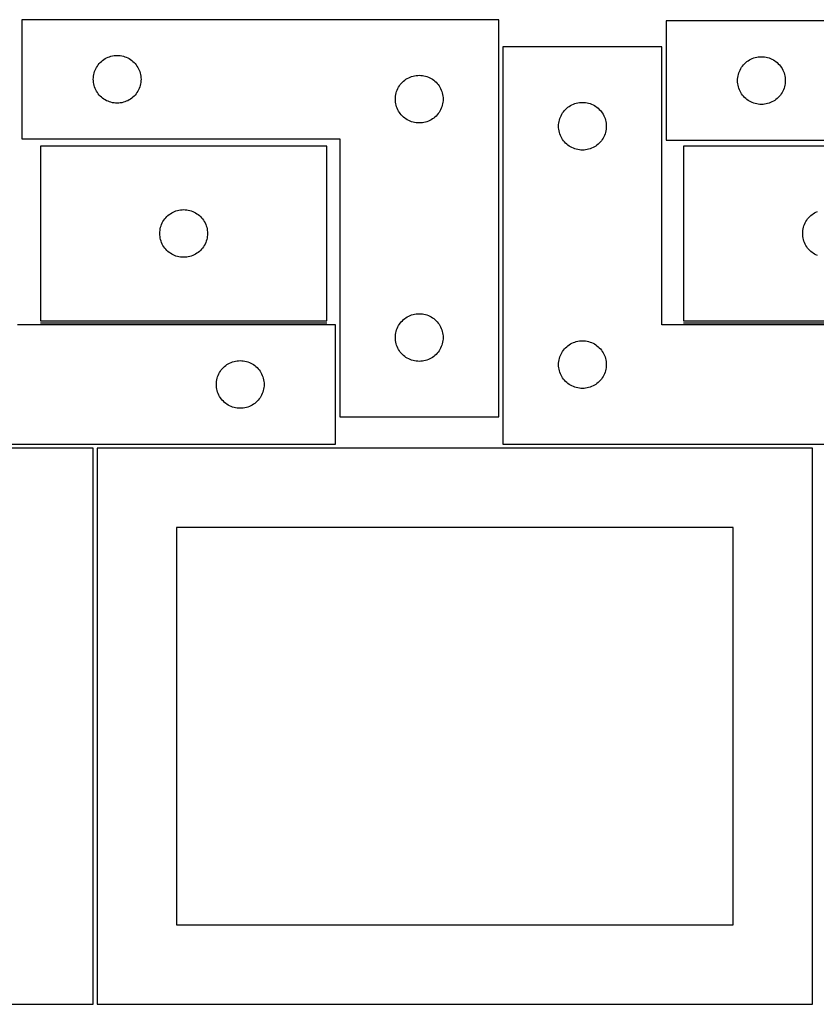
# Model space of a CAD drawing. Header units: millimetres. Extents: x 7 to 1243, y 7 to 2493.
# Tile 11 of 19: x 249 to 549, y 2122 to 2493. Entities that reach past the tile are written whole.
import ezdxf

# ---------------------------------------------------------------- set-up
doc = ezdxf.new("R2010")
doc.units = ezdxf.units.MM
doc.layers.add('COMMON', color=5, linetype='CONTINUOUS', true_color=0x0000ff)
doc.layers.add('CUT', color=7, linetype='CONTINUOUS', true_color=0x000000)

msp = doc.modelspace()

# ---------------------------------------------------------------- linework, layer by layer
at = {"layer": 'COMMON'}
for p, q in [((256.696439, 2379.001496), (364.696439, 2379.001496)), ((499.31491, 2379.001496), (607.31491, 2379.001496))]:
    msp.add_line(p, q, dxfattribs=at)
at = {"layer": 'CUT'}
for p, q in [((429.606228, 2493.47025), (249.606228, 2493.47025)), ((249.606228, 2493.47025), (249.606228, 2448.47025)), ((429.606228, 2343.47025), (429.606228, 2493.47025)), ((672.745876, 2492.985386), (492.745876, 2492.985386)), ((492.745876, 2492.985386), (492.745876, 2447.985386)), ((491.20169, 2483.251496), (431.20169, 2483.251496)), ((431.20169, 2483.251496), (431.20169, 2333.251496)), ((491.20169, 2378.251496), (491.20169, 2483.251496)), ((282.713272, 2479.492621), (283.276856, 2479.663582)), ((283.276856, 2479.663582), (283.850415, 2479.797317)), ((283.850415, 2479.797317), (284.431492, 2479.893254)), ((284.431492, 2479.893254), (285.0176, 2479.95098)), ((285.0176, 2479.95098), (285.606228, 2479.97025)), ((285.606228, 2479.97025), (286.194856, 2479.95098)), ((286.194856, 2479.95098), (286.780963, 2479.893254)), ((286.780963, 2479.893254), (287.362041, 2479.797317)), ((287.362041, 2479.797317), (287.935599, 2479.663582)), ((287.935599, 2479.663582), (288.499183, 2479.492621)), ((277.811999, 2475.47025), (278.123001, 2475.970382)), ((278.123001, 2475.970382), (278.466048, 2476.449103)), ((278.466048, 2476.449103), (278.839669, 2476.904362)), ((278.839669, 2476.904362), (279.242267, 2477.334211)), ((279.242267, 2477.334211), (279.672115, 2477.736808)), ((279.672115, 2477.736808), (280.127375, 2478.11043)), ((280.127375, 2478.11043), (280.606096, 2478.453476)), ((280.606096, 2478.453476), (281.106228, 2478.764478)), ((281.106228, 2478.764478), (281.625629, 2479.042104)), ((281.625629, 2479.042104), (282.162077, 2479.285166)), ((282.162077, 2479.285166), (282.713272, 2479.492621)), ((288.499183, 2479.492621), (289.050379, 2479.285166)), ((289.050379, 2479.285166), (289.586826, 2479.042104)), ((289.586826, 2479.042104), (290.106228, 2478.764478)), ((290.106228, 2478.764478), (290.60636, 2478.453476)), ((290.60636, 2478.453476), (291.085081, 2478.11043)), ((291.085081, 2478.11043), (291.54034, 2477.736808)), ((291.54034, 2477.736808), (291.970189, 2477.334211)), ((291.970189, 2477.334211), (292.372786, 2476.904362)), ((292.372786, 2476.904362), (292.746408, 2476.449103)), ((292.746408, 2476.449103), (293.089454, 2475.970382)), ((293.089454, 2475.970382), (293.400456, 2475.47025)), ((521.26265, 2475.485519), (521.605696, 2475.964239)), ((521.605696, 2475.964239), (521.979318, 2476.419499)), ((521.979318, 2476.419499), (522.381915, 2476.849347)), ((522.381915, 2476.849347), (522.811764, 2477.251945)), ((522.811764, 2477.251945), (523.267023, 2477.625567)), ((523.267023, 2477.625567), (523.745744, 2477.968613)), ((523.745744, 2477.968613), (524.245876, 2478.279615)), ((524.245876, 2478.279615), (524.765278, 2478.557241)), ((524.765278, 2478.557241), (525.301725, 2478.800302)), ((525.301725, 2478.800302), (525.852921, 2479.007758)), ((525.852921, 2479.007758), (526.416505, 2479.178719)), ((526.416505, 2479.178719), (526.990063, 2479.312454)), ((526.990063, 2479.312454), (527.57114, 2479.40839)), ((527.57114, 2479.40839), (528.157248, 2479.466117)), ((528.157248, 2479.466117), (528.745876, 2479.485386)), ((528.745876, 2479.485386), (529.334504, 2479.466117)), ((529.334504, 2479.466117), (529.920612, 2479.40839)), ((529.920612, 2479.40839), (530.501689, 2479.312454)), ((530.501689, 2479.312454), (531.075248, 2479.178719)), ((531.075248, 2479.178719), (531.638831, 2479.007758)), ((531.638831, 2479.007758), (532.190027, 2478.800302)), ((532.190027, 2478.800302), (532.726474, 2478.557241)), ((532.726474, 2478.557241), (533.245876, 2478.279615)), ((533.245876, 2478.279615), (533.746008, 2477.968613)), ((533.746008, 2477.968613), (534.224729, 2477.625567)), ((534.224729, 2477.625567), (534.679988, 2477.251945)), ((534.679988, 2477.251945), (535.109837, 2476.849347)), ((535.109837, 2476.849347), (535.512434, 2476.419499)), ((535.512434, 2476.419499), (535.886056, 2475.964239)), ((535.886056, 2475.964239), (536.229103, 2475.485519)), ((276.625497, 2471.558878), (276.683224, 2472.144985)), ((276.683224, 2472.144985), (276.77916, 2472.726063)), ((276.77916, 2472.726063), (276.912895, 2473.299621)), ((276.912895, 2473.299621), (277.083857, 2473.863205)), ((277.083857, 2473.863205), (277.291312, 2474.414401)), ((277.291312, 2474.414401), (277.534373, 2474.950848)), ((277.534373, 2474.950848), (277.811999, 2475.47025)), ((293.400456, 2475.47025), (293.678082, 2474.950848)), ((293.678082, 2474.950848), (293.921143, 2474.414401)), ((293.921143, 2474.414401), (294.128599, 2473.863205)), ((294.128599, 2473.863205), (294.29956, 2473.299621)), ((294.29956, 2473.299621), (294.433295, 2472.726063)), ((294.433295, 2472.726063), (294.529231, 2472.144985)), ((294.529231, 2472.144985), (294.586958, 2471.558878)), ((396.713272, 2471.992621), (397.276856, 2472.163582)), ((397.276856, 2472.163582), (397.850415, 2472.297317)), ((397.850415, 2472.297317), (398.431492, 2472.393254)), ((398.431492, 2472.393254), (399.0176, 2472.45098)), ((399.0176, 2472.45098), (399.606228, 2472.47025)), ((399.606228, 2472.47025), (400.194856, 2472.45098)), ((400.194856, 2472.45098), (400.780963, 2472.393254)), ((400.780963, 2472.393254), (401.362041, 2472.297317)), ((401.362041, 2472.297317), (401.935599, 2472.163582)), ((401.935599, 2472.163582), (402.499183, 2471.992621)), ((519.822872, 2471.660122), (519.918809, 2472.241199)), ((519.918809, 2472.241199), (520.052544, 2472.814758)), ((520.052544, 2472.814758), (520.223505, 2473.378342)), ((520.223505, 2473.378342), (520.43096, 2473.929537)), ((520.43096, 2473.929537), (520.674021, 2474.465985)), ((520.674021, 2474.465985), (520.951647, 2474.985386)), ((520.951647, 2474.985386), (521.26265, 2475.485519)), ((536.229103, 2475.485519), (536.540105, 2474.985386)), ((536.540105, 2474.985386), (536.817731, 2474.465985)), ((536.817731, 2474.465985), (537.060792, 2473.929537)), ((537.060792, 2473.929537), (537.268247, 2473.378342)), ((537.268247, 2473.378342), (537.439209, 2472.814758)), ((537.439209, 2472.814758), (537.572944, 2472.241199)), ((537.572944, 2472.241199), (537.66888, 2471.660122)), ((276.606228, 2470.97025), (276.625497, 2471.558878)), ((276.625497, 2470.381622), (276.606228, 2470.97025)), ((276.683224, 2469.795514), (276.625497, 2470.381622)), ((276.77916, 2469.214437), (276.683224, 2469.795514)), ((276.912895, 2468.640878), (276.77916, 2469.214437)), ((277.083857, 2468.077295), (276.912895, 2468.640878)), ((294.29956, 2468.640878), (294.128599, 2468.077295)), ((294.433295, 2469.214437), (294.29956, 2468.640878)), ((294.529231, 2469.795514), (294.433295, 2469.214437)), ((294.586958, 2470.381622), (294.529231, 2469.795514)), ((294.586958, 2471.558878), (294.606228, 2470.97025)), ((294.606228, 2470.97025), (294.586958, 2470.381622)), ((391.811999, 2467.97025), (392.123001, 2468.470382)), ((392.123001, 2468.470382), (392.466048, 2468.949103)), ((392.466048, 2468.949103), (392.839669, 2469.404362)), ((392.839669, 2469.404362), (393.242267, 2469.834211)), ((393.242267, 2469.834211), (393.672115, 2470.236808)), ((393.672115, 2470.236808), (394.127375, 2470.61043)), ((394.127375, 2470.61043), (394.606096, 2470.953476)), ((394.606096, 2470.953476), (395.106228, 2471.264478)), ((395.106228, 2471.264478), (395.625629, 2471.542104)), ((395.625629, 2471.542104), (396.162077, 2471.785166)), ((396.162077, 2471.785166), (396.713272, 2471.992621)), ((402.499183, 2471.992621), (403.050379, 2471.785166)), ((403.050379, 2471.785166), (403.586826, 2471.542104)), ((403.586826, 2471.542104), (404.106228, 2471.264478)), ((404.106228, 2471.264478), (404.60636, 2470.953476)), ((404.60636, 2470.953476), (405.085081, 2470.61043)), ((405.085081, 2470.61043), (405.54034, 2470.236808)), ((405.54034, 2470.236808), (405.970189, 2469.834211)), ((405.970189, 2469.834211), (406.372786, 2469.404362)), ((406.372786, 2469.404362), (406.746408, 2468.949103)), ((406.746408, 2468.949103), (407.089454, 2468.470382)), ((407.089454, 2468.470382), (407.400456, 2467.97025)), ((519.745876, 2470.485386), (519.765146, 2471.074015)), ((519.765146, 2469.896758), (519.745876, 2470.485386)), ((519.765146, 2471.074015), (519.822872, 2471.660122)), ((519.822872, 2469.310651), (519.765146, 2469.896758)), ((519.918809, 2468.729574), (519.822872, 2469.310651)), ((520.052544, 2468.156015), (519.918809, 2468.729574)), ((537.572944, 2468.729574), (537.439209, 2468.156015)), ((537.66888, 2469.310651), (537.572944, 2468.729574)), ((537.66888, 2471.660122), (537.726606, 2471.074015)), ((537.726606, 2469.896758), (537.66888, 2469.310651)), ((537.726606, 2471.074015), (537.745876, 2470.485386)), ((537.745876, 2470.485386), (537.726606, 2469.896758)), ((277.291312, 2467.526099), (277.083857, 2468.077295)), ((277.534373, 2466.989652), (277.291312, 2467.526099)), ((277.811999, 2466.47025), (277.534373, 2466.989652)), ((278.123001, 2465.970118), (277.811999, 2466.47025)), ((278.466048, 2465.491397), (278.123001, 2465.970118)), ((278.839669, 2465.036137), (278.466048, 2465.491397)), ((279.242267, 2464.606289), (278.839669, 2465.036137)), ((292.372786, 2465.036137), (291.970189, 2464.606289)), ((292.746408, 2465.491397), (292.372786, 2465.036137)), ((293.089454, 2465.970118), (292.746408, 2465.491397)), ((293.400456, 2466.47025), (293.089454, 2465.970118)), ((293.678082, 2466.989652), (293.400456, 2466.47025)), ((293.921143, 2467.526099), (293.678082, 2466.989652)), ((294.128599, 2468.077295), (293.921143, 2467.526099)), ((390.625497, 2464.058878), (390.683224, 2464.644985)), ((390.683224, 2464.644985), (390.77916, 2465.226063)), ((390.77916, 2465.226063), (390.912895, 2465.799621)), ((390.912895, 2465.799621), (391.083857, 2466.363205)), ((391.083857, 2466.363205), (391.291312, 2466.914401)), ((391.291312, 2466.914401), (391.534373, 2467.450848)), ((391.534373, 2467.450848), (391.811999, 2467.97025)), ((407.400456, 2467.97025), (407.678082, 2467.450848)), ((407.678082, 2467.450848), (407.921143, 2466.914401)), ((407.921143, 2466.914401), (408.128599, 2466.363205)), ((408.128599, 2466.363205), (408.29956, 2465.799621)), ((408.29956, 2465.799621), (408.433295, 2465.226063)), ((408.433295, 2465.226063), (408.529231, 2464.644985)), ((408.529231, 2464.644985), (408.586958, 2464.058878)), ((520.223505, 2467.592431), (520.052544, 2468.156015)), ((520.43096, 2467.041236), (520.223505, 2467.592431)), ((520.674021, 2466.504788), (520.43096, 2467.041236)), ((520.951647, 2465.985386), (520.674021, 2466.504788)), ((521.26265, 2465.485254), (520.951647, 2465.985386)), ((521.605696, 2465.006534), (521.26265, 2465.485254)), ((521.979318, 2464.551274), (521.605696, 2465.006534)), ((535.886056, 2465.006534), (535.512434, 2464.551274)), ((536.229103, 2465.485254), (535.886056, 2465.006534)), ((536.540105, 2465.985386), (536.229103, 2465.485254)), ((536.817731, 2466.504788), (536.540105, 2465.985386)), ((537.060792, 2467.041236), (536.817731, 2466.504788)), ((537.268247, 2467.592431), (537.060792, 2467.041236)), ((537.439209, 2468.156015), (537.268247, 2467.592431)), ((279.672115, 2464.203691), (279.242267, 2464.606289)), ((280.127375, 2463.83007), (279.672115, 2464.203691)), ((280.606096, 2463.487023), (280.127375, 2463.83007)), ((281.106228, 2463.176021), (280.606096, 2463.487023)), ((281.625629, 2462.898395), (281.106228, 2463.176021)), ((282.162077, 2462.655334), (281.625629, 2462.898395)), ((282.713272, 2462.447879), (282.162077, 2462.655334)), ((283.276856, 2462.276917), (282.713272, 2462.447879)), ((283.850415, 2462.143182), (283.276856, 2462.276917)), ((284.431492, 2462.047246), (283.850415, 2462.143182)), ((285.0176, 2461.989519), (284.431492, 2462.047246)), ((285.606228, 2461.97025), (285.0176, 2461.989519)), ((286.194856, 2461.989519), (285.606228, 2461.97025)), ((286.780963, 2462.047246), (286.194856, 2461.989519)), ((287.362041, 2462.143182), (286.780963, 2462.047246)), ((287.935599, 2462.276917), (287.362041, 2462.143182)), ((288.499183, 2462.447879), (287.935599, 2462.276917)), ((289.050379, 2462.655334), (288.499183, 2462.447879)), ((289.586826, 2462.898395), (289.050379, 2462.655334)), ((290.106228, 2463.176021), (289.586826, 2462.898395)), ((290.60636, 2463.487023), (290.106228, 2463.176021)), ((291.085081, 2463.83007), (290.60636, 2463.487023)), ((291.54034, 2464.203691), (291.085081, 2463.83007)), ((291.970189, 2464.606289), (291.54034, 2464.203691)), ((390.606228, 2463.47025), (390.625497, 2464.058878)), ((390.625497, 2462.881622), (390.606228, 2463.47025)), ((390.683224, 2462.295514), (390.625497, 2462.881622)), ((390.77916, 2461.714437), (390.683224, 2462.295514)), ((390.912895, 2461.140878), (390.77916, 2461.714437)), ((391.083857, 2460.577295), (390.912895, 2461.140878)), ((408.29956, 2461.140878), (408.128599, 2460.577295)), ((408.433295, 2461.714437), (408.29956, 2461.140878)), ((408.529231, 2462.295514), (408.433295, 2461.714437)), ((408.586958, 2462.881622), (408.529231, 2462.295514)), ((408.586958, 2464.058878), (408.606228, 2463.47025)), ((408.606228, 2463.47025), (408.586958, 2462.881622)), ((456.201558, 2460.734723), (456.70169, 2461.045725)), ((456.70169, 2461.045725), (457.221092, 2461.323351)), ((457.221092, 2461.323351), (457.757539, 2461.566412)), ((457.757539, 2461.566412), (458.308735, 2461.773867)), ((458.308735, 2461.773867), (458.872318, 2461.944829)), ((458.872318, 2461.944829), (459.445877, 2462.078564)), ((459.445877, 2462.078564), (460.026954, 2462.1745)), ((460.026954, 2462.1745), (460.613062, 2462.232227)), ((460.613062, 2462.232227), (461.20169, 2462.251496)), ((461.20169, 2462.251496), (461.790318, 2462.232227)), ((461.790318, 2462.232227), (462.376425, 2462.1745)), ((462.376425, 2462.1745), (462.957503, 2462.078564)), ((462.957503, 2462.078564), (463.531061, 2461.944829)), ((463.531061, 2461.944829), (464.094645, 2461.773867)), ((464.094645, 2461.773867), (464.645841, 2461.566412)), ((464.645841, 2461.566412), (465.182288, 2461.323351)), ((465.182288, 2461.323351), (465.70169, 2461.045725)), ((465.70169, 2461.045725), (466.201822, 2460.734723)), ((522.381915, 2464.121425), (521.979318, 2464.551274)), ((522.811764, 2463.718828), (522.381915, 2464.121425)), ((523.267023, 2463.345206), (522.811764, 2463.718828)), ((523.745744, 2463.00216), (523.267023, 2463.345206)), ((524.245876, 2462.691158), (523.745744, 2463.00216)), ((524.765278, 2462.413532), (524.245876, 2462.691158)), ((525.301725, 2462.170471), (524.765278, 2462.413532)), ((525.852921, 2461.963015), (525.301725, 2462.170471)), ((526.416505, 2461.792054), (525.852921, 2461.963015)), ((526.990063, 2461.658319), (526.416505, 2461.792054)), ((527.57114, 2461.562383), (526.990063, 2461.658319)), ((528.157248, 2461.504656), (527.57114, 2461.562383)), ((528.745876, 2461.485386), (528.157248, 2461.504656)), ((529.334504, 2461.504656), (528.745876, 2461.485386)), ((529.920612, 2461.562383), (529.334504, 2461.504656)), ((530.501689, 2461.658319), (529.920612, 2461.562383)), ((531.075248, 2461.792054), (530.501689, 2461.658319)), ((531.638831, 2461.963015), (531.075248, 2461.792054)), ((532.190027, 2462.170471), (531.638831, 2461.963015)), ((532.726474, 2462.413532), (532.190027, 2462.170471)), ((533.245876, 2462.691158), (532.726474, 2462.413532)), ((533.746008, 2463.00216), (533.245876, 2462.691158)), ((534.224729, 2463.345206), (533.746008, 2463.00216)), ((534.679988, 2463.718828), (534.224729, 2463.345206)), ((535.109837, 2464.121425), (534.679988, 2463.718828)), ((535.512434, 2464.551274), (535.109837, 2464.121425)), ((391.291312, 2460.026099), (391.083857, 2460.577295)), ((391.534373, 2459.489652), (391.291312, 2460.026099)), ((391.811999, 2458.97025), (391.534373, 2459.489652)), ((392.123001, 2458.470118), (391.811999, 2458.97025)), ((392.466048, 2457.991397), (392.123001, 2458.470118)), ((392.839669, 2457.536137), (392.466048, 2457.991397)), ((393.242267, 2457.106289), (392.839669, 2457.536137)), ((406.372786, 2457.536137), (405.970189, 2457.106289)), ((406.746408, 2457.991397), (406.372786, 2457.536137)), ((407.089454, 2458.470118), (406.746408, 2457.991397)), ((407.400456, 2458.97025), (407.089454, 2458.470118)), ((407.678082, 2459.489652), (407.400456, 2458.97025)), ((407.921143, 2460.026099), (407.678082, 2459.489652)), ((408.128599, 2460.577295), (407.921143, 2460.026099)), ((452.886774, 2456.695647), (453.129835, 2457.232094)), ((453.129835, 2457.232094), (453.407461, 2457.751496)), ((453.407461, 2457.751496), (453.718463, 2458.251628)), ((453.718463, 2458.251628), (454.06151, 2458.730349)), ((454.06151, 2458.730349), (454.435131, 2459.185609)), ((454.435131, 2459.185609), (454.837729, 2459.615457)), ((454.837729, 2459.615457), (455.267577, 2460.018054)), ((455.267577, 2460.018054), (455.722837, 2460.391676)), ((455.722837, 2460.391676), (456.201558, 2460.734723)), ((466.201822, 2460.734723), (466.680543, 2460.391676)), ((466.680543, 2460.391676), (467.135802, 2460.018054)), ((467.135802, 2460.018054), (467.565651, 2459.615457)), ((467.565651, 2459.615457), (467.968248, 2459.185609)), ((467.968248, 2459.185609), (468.34187, 2458.730349)), ((468.34187, 2458.730349), (468.684916, 2458.251628)), ((468.684916, 2458.251628), (468.995918, 2457.751496)), ((468.995918, 2457.751496), (469.273544, 2457.232094)), ((469.273544, 2457.232094), (469.516606, 2456.695647)), ((393.672115, 2456.703691), (393.242267, 2457.106289)), ((394.127375, 2456.33007), (393.672115, 2456.703691)), ((394.606096, 2455.987023), (394.127375, 2456.33007)), ((395.106228, 2455.676021), (394.606096, 2455.987023)), ((395.625629, 2455.398395), (395.106228, 2455.676021)), ((396.162077, 2455.155334), (395.625629, 2455.398395)), ((396.713272, 2454.947879), (396.162077, 2455.155334)), ((397.276856, 2454.776917), (396.713272, 2454.947879)), ((397.850415, 2454.643182), (397.276856, 2454.776917)), ((398.431492, 2454.547246), (397.850415, 2454.643182)), ((399.0176, 2454.489519), (398.431492, 2454.547246)), ((399.606228, 2454.47025), (399.0176, 2454.489519)), ((400.194856, 2454.489519), (399.606228, 2454.47025)), ((400.780963, 2454.547246), (400.194856, 2454.489519)), ((401.362041, 2454.643182), (400.780963, 2454.547246)), ((401.935599, 2454.776917), (401.362041, 2454.643182)), ((402.499183, 2454.947879), (401.935599, 2454.776917)), ((403.050379, 2455.155334), (402.499183, 2454.947879)), ((403.586826, 2455.398395), (403.050379, 2455.155334)), ((404.106228, 2455.676021), (403.586826, 2455.398395)), ((404.60636, 2455.987023), (404.106228, 2455.676021)), ((405.085081, 2456.33007), (404.60636, 2455.987023)), ((405.54034, 2456.703691), (405.085081, 2456.33007)), ((405.970189, 2457.106289), (405.54034, 2456.703691)), ((452.20169, 2453.251496), (452.220959, 2453.840124)), ((452.220959, 2453.840124), (452.278686, 2454.426232)), ((452.278686, 2454.426232), (452.374622, 2455.007309)), ((452.374622, 2455.007309), (452.508357, 2455.580868)), ((452.508357, 2455.580868), (452.679319, 2456.144451)), ((452.679319, 2456.144451), (452.886774, 2456.695647)), ((469.516606, 2456.695647), (469.724061, 2456.144451)), ((469.724061, 2456.144451), (469.895022, 2455.580868)), ((469.895022, 2455.580868), (470.028757, 2455.007309)), ((470.028757, 2455.007309), (470.124693, 2454.426232)), ((470.124693, 2454.426232), (470.18242, 2453.840124)), ((470.18242, 2453.840124), (470.20169, 2453.251496)), ((452.220959, 2452.662868), (452.20169, 2453.251496)), ((452.278686, 2452.07676), (452.220959, 2452.662868)), ((452.374622, 2451.495683), (452.278686, 2452.07676)), ((452.508357, 2450.922125), (452.374622, 2451.495683)), ((452.679319, 2450.358541), (452.508357, 2450.922125)), ((452.886774, 2449.807345), (452.679319, 2450.358541)), ((453.129835, 2449.270898), (452.886774, 2449.807345)), ((469.516606, 2449.807345), (469.273544, 2449.270898)), ((469.724061, 2450.358541), (469.516606, 2449.807345)), ((469.895022, 2450.922125), (469.724061, 2450.358541)), ((470.028757, 2451.495683), (469.895022, 2450.922125)), ((470.124693, 2452.07676), (470.028757, 2451.495683)), ((470.18242, 2452.662868), (470.124693, 2452.07676)), ((470.20169, 2453.251496), (470.18242, 2452.662868)), ((249.606228, 2448.47025), (369.606228, 2448.47025)), ((369.606228, 2448.47025), (369.606228, 2343.47025)), ((453.407461, 2448.751496), (453.129835, 2449.270898)), ((453.718463, 2448.251364), (453.407461, 2448.751496)), ((454.06151, 2447.772643), (453.718463, 2448.251364)), ((454.435131, 2447.317384), (454.06151, 2447.772643)), ((454.837729, 2446.887535), (454.435131, 2447.317384)), ((455.267577, 2446.484938), (454.837729, 2446.887535)), ((455.722837, 2446.111316), (455.267577, 2446.484938)), ((456.201558, 2445.76827), (455.722837, 2446.111316)), ((466.680543, 2446.111316), (466.201822, 2445.76827)), ((467.135802, 2446.484938), (466.680543, 2446.111316)), ((467.565651, 2446.887535), (467.135802, 2446.484938)), ((467.968248, 2447.317384), (467.565651, 2446.887535)), ((468.34187, 2447.772643), (467.968248, 2447.317384)), ((468.684916, 2448.251364), (468.34187, 2447.772643)), ((468.995918, 2448.751496), (468.684916, 2448.251364)), ((469.273544, 2449.270898), (468.995918, 2448.751496)), ((492.745876, 2447.985386), (612.745876, 2447.985386)), ((364.696439, 2445.751497), (256.696439, 2445.751497)), ((256.696439, 2445.751497), (256.696439, 2379.751497)), ((364.696439, 2379.751497), (364.696439, 2445.751497)), ((456.70169, 2445.457268), (456.201558, 2445.76827)), ((457.221092, 2445.179642), (456.70169, 2445.457268)), ((457.757539, 2444.93658), (457.221092, 2445.179642)), ((458.308735, 2444.729125), (457.757539, 2444.93658)), ((458.872318, 2444.558164), (458.308735, 2444.729125)), ((459.445877, 2444.424429), (458.872318, 2444.558164)), ((460.026954, 2444.328492), (459.445877, 2444.424429)), ((460.613062, 2444.270766), (460.026954, 2444.328492)), ((461.20169, 2444.251496), (460.613062, 2444.270766)), ((461.790318, 2444.270766), (461.20169, 2444.251496)), ((462.376425, 2444.328492), (461.790318, 2444.270766)), ((462.957503, 2444.424429), (462.376425, 2444.328492)), ((463.531061, 2444.558164), (462.957503, 2444.424429)), ((464.094645, 2444.729125), (463.531061, 2444.558164)), ((464.645841, 2444.93658), (464.094645, 2444.729125)), ((465.182288, 2445.179642), (464.645841, 2444.93658)), ((465.70169, 2445.457268), (465.182288, 2445.179642)), ((466.201822, 2445.76827), (465.70169, 2445.457268)), ((607.31491, 2445.751497), (499.31491, 2445.751497)), ((499.31491, 2445.751497), (499.31491, 2379.751497)), ((305.217586, 2419.891677), (305.696307, 2420.234724)), ((305.696307, 2420.234724), (306.196439, 2420.545726)), ((306.196439, 2420.545726), (306.71584, 2420.823352)), ((306.71584, 2420.823352), (307.252288, 2421.066413)), ((307.252288, 2421.066413), (307.803483, 2421.273868)), ((307.803483, 2421.273868), (308.367067, 2421.44483)), ((308.367067, 2421.44483), (308.940626, 2421.578565)), ((308.940626, 2421.578565), (309.521703, 2421.674501)), ((309.521703, 2421.674501), (310.10781, 2421.732228)), ((310.10781, 2421.732228), (310.696439, 2421.751497)), ((310.696439, 2421.751497), (311.285067, 2421.732228)), ((311.285067, 2421.732228), (311.871174, 2421.674501)), ((311.871174, 2421.674501), (312.452252, 2421.578565)), ((312.452252, 2421.578565), (313.02581, 2421.44483)), ((313.02581, 2421.44483), (313.589394, 2421.273868)), ((313.589394, 2421.273868), (314.140589, 2421.066413)), ((314.140589, 2421.066413), (314.677037, 2420.823352)), ((314.677037, 2420.823352), (315.196439, 2420.545726)), ((315.196439, 2420.545726), (315.696571, 2420.234724)), ((315.696571, 2420.234724), (316.175291, 2419.891677)), ((547.836057, 2419.891677), (548.314778, 2420.234724)), ((548.314778, 2420.234724), (548.81491, 2420.545726)), ((548.81491, 2420.545726), (549.334311, 2420.823352)), ((549.334311, 2420.823352), (549.870759, 2421.066413)), ((302.381523, 2416.195648), (302.624584, 2416.732095)), ((302.624584, 2416.732095), (302.90221, 2417.251497)), ((302.90221, 2417.251497), (303.213212, 2417.751629)), ((303.213212, 2417.751629), (303.556259, 2418.23035)), ((303.556259, 2418.23035), (303.92988, 2418.68561)), ((303.92988, 2418.68561), (304.332478, 2419.115458)), ((304.332478, 2419.115458), (304.762326, 2419.518055)), ((304.762326, 2419.518055), (305.217586, 2419.891677)), ((316.175291, 2419.891677), (316.630551, 2419.518055)), ((316.630551, 2419.518055), (317.0604, 2419.115458)), ((317.0604, 2419.115458), (317.462997, 2418.68561)), ((317.462997, 2418.68561), (317.836619, 2418.23035)), ((317.836619, 2418.23035), (318.179665, 2417.751629)), ((318.179665, 2417.751629), (318.490667, 2417.251497)), ((318.490667, 2417.251497), (318.768293, 2416.732095)), ((318.768293, 2416.732095), (319.011354, 2416.195648)), ((544.999994, 2416.195648), (545.243055, 2416.732095)), ((545.243055, 2416.732095), (545.520681, 2417.251497)), ((545.520681, 2417.251497), (545.831683, 2417.751629)), ((545.831683, 2417.751629), (546.17473, 2418.23035)), ((546.17473, 2418.23035), (546.548351, 2418.68561)), ((546.548351, 2418.68561), (546.950949, 2419.115458)), ((546.950949, 2419.115458), (547.380797, 2419.518055)), ((547.380797, 2419.518055), (547.836057, 2419.891677)), ((301.696439, 2412.751497), (301.715708, 2413.340125)), ((301.715708, 2412.162869), (301.696439, 2412.751497)), ((301.715708, 2413.340125), (301.773435, 2413.926233)), ((301.773435, 2413.926233), (301.869371, 2414.50731)), ((301.869371, 2414.50731), (302.003106, 2415.080869)), ((302.003106, 2415.080869), (302.174067, 2415.644452)), ((302.174067, 2415.644452), (302.381523, 2416.195648)), ((319.011354, 2416.195648), (319.21881, 2415.644452)), ((319.21881, 2415.644452), (319.389771, 2415.080869)), ((319.389771, 2415.080869), (319.523506, 2414.50731)), ((319.523506, 2414.50731), (319.619442, 2413.926233)), ((319.619442, 2413.926233), (319.677169, 2413.340125)), ((319.677169, 2413.340125), (319.696439, 2412.751497)), ((319.696439, 2412.751497), (319.677169, 2412.162869)), ((544.31491, 2412.751497), (544.334179, 2413.340125)), ((544.334179, 2412.162869), (544.31491, 2412.751497)), ((544.334179, 2413.340125), (544.391906, 2413.926233)), ((544.391906, 2413.926233), (544.487842, 2414.50731)), ((544.487842, 2414.50731), (544.621577, 2415.080869)), ((544.621577, 2415.080869), (544.792539, 2415.644452)), ((544.792539, 2415.644452), (544.999994, 2416.195648)), ((301.773435, 2411.576761), (301.715708, 2412.162869)), ((301.869371, 2410.995684), (301.773435, 2411.576761)), ((302.003106, 2410.422126), (301.869371, 2410.995684)), ((302.174067, 2409.858542), (302.003106, 2410.422126)), ((302.381523, 2409.307346), (302.174067, 2409.858542)), ((302.624584, 2408.770899), (302.381523, 2409.307346)), ((319.011354, 2409.307346), (318.768293, 2408.770899)), ((319.21881, 2409.858542), (319.011354, 2409.307346)), ((319.389771, 2410.422126), (319.21881, 2409.858542)), ((319.523506, 2410.995684), (319.389771, 2410.422126)), ((319.619442, 2411.576761), (319.523506, 2410.995684)), ((319.677169, 2412.162869), (319.619442, 2411.576761)), ((544.391906, 2411.576761), (544.334179, 2412.162869)), ((544.487842, 2410.995684), (544.391906, 2411.576761)), ((544.621577, 2410.422126), (544.487842, 2410.995684)), ((544.792539, 2409.858542), (544.621577, 2410.422126)), ((544.999994, 2409.307346), (544.792539, 2409.858542)), ((545.243055, 2408.770899), (544.999994, 2409.307346)), ((302.90221, 2408.251497), (302.624584, 2408.770899)), ((303.213212, 2407.751365), (302.90221, 2408.251497)), ((303.556259, 2407.272644), (303.213212, 2407.751365)), ((303.92988, 2406.817385), (303.556259, 2407.272644)), ((304.332478, 2406.387536), (303.92988, 2406.817385)), ((304.762326, 2405.984939), (304.332478, 2406.387536)), ((305.217586, 2405.611317), (304.762326, 2405.984939)), ((305.696307, 2405.268271), (305.217586, 2405.611317)), ((306.196439, 2404.957269), (305.696307, 2405.268271)), ((315.696571, 2405.268271), (315.196439, 2404.957269)), ((316.175291, 2405.611317), (315.696571, 2405.268271)), ((316.630551, 2405.984939), (316.175291, 2405.611317)), ((317.0604, 2406.387536), (316.630551, 2405.984939)), ((317.462997, 2406.817385), (317.0604, 2406.387536)), ((317.836619, 2407.272644), (317.462997, 2406.817385)), ((318.179665, 2407.751365), (317.836619, 2407.272644)), ((318.490667, 2408.251497), (318.179665, 2407.751365)), ((318.768293, 2408.770899), (318.490667, 2408.251497)), ((545.520681, 2408.251497), (545.243055, 2408.770899)), ((545.831683, 2407.751365), (545.520681, 2408.251497)), ((546.17473, 2407.272644), (545.831683, 2407.751365)), ((546.548351, 2406.817385), (546.17473, 2407.272644)), ((546.950949, 2406.387536), (546.548351, 2406.817385)), ((547.380797, 2405.984939), (546.950949, 2406.387536)), ((547.836057, 2405.611317), (547.380797, 2405.984939)), ((548.314778, 2405.268271), (547.836057, 2405.611317)), ((548.81491, 2404.957269), (548.314778, 2405.268271)), ((306.71584, 2404.679643), (306.196439, 2404.957269)), ((307.252288, 2404.436581), (306.71584, 2404.679643)), ((307.803483, 2404.229126), (307.252288, 2404.436581)), ((308.367067, 2404.058165), (307.803483, 2404.229126)), ((308.940626, 2403.92443), (308.367067, 2404.058165)), ((309.521703, 2403.828493), (308.940626, 2403.92443)), ((310.10781, 2403.770767), (309.521703, 2403.828493)), ((310.696439, 2403.751497), (310.10781, 2403.770767)), ((311.285067, 2403.770767), (310.696439, 2403.751497)), ((311.871174, 2403.828493), (311.285067, 2403.770767)), ((312.452252, 2403.92443), (311.871174, 2403.828493)), ((313.02581, 2404.058165), (312.452252, 2403.92443)), ((313.589394, 2404.229126), (313.02581, 2404.058165)), ((314.140589, 2404.436581), (313.589394, 2404.229126)), ((314.677037, 2404.679643), (314.140589, 2404.436581)), ((315.196439, 2404.957269), (314.677037, 2404.679643)), ((549.334311, 2404.679643), (548.81491, 2404.957269)), ((549.870759, 2404.436581), (549.334311, 2404.679643)), ((256.696439, 2379.751497), (364.696439, 2379.751497)), ((392.466048, 2378.949103), (392.839669, 2379.404362)), ((392.839669, 2379.404362), (393.242267, 2379.834211)), ((393.242267, 2379.834211), (393.672115, 2380.236808)), ((393.672115, 2380.236808), (394.127375, 2380.61043)), ((394.127375, 2380.61043), (394.606096, 2380.953476)), ((394.606096, 2380.953476), (395.106228, 2381.264478)), ((395.106228, 2381.264478), (395.625629, 2381.542104)), ((395.625629, 2381.542104), (396.162077, 2381.785166)), ((396.162077, 2381.785166), (396.713272, 2381.992621)), ((396.713272, 2381.992621), (397.276856, 2382.163582)), ((397.276856, 2382.163582), (397.850415, 2382.297317)), ((397.850415, 2382.297317), (398.431492, 2382.393254)), ((398.431492, 2382.393254), (399.0176, 2382.45098)), ((399.0176, 2382.45098), (399.606228, 2382.47025)), ((399.606228, 2382.47025), (400.194856, 2382.45098)), ((400.194856, 2382.45098), (400.780963, 2382.393254)), ((400.780963, 2382.393254), (401.362041, 2382.297317)), ((401.362041, 2382.297317), (401.935599, 2382.163582)), ((401.935599, 2382.163582), (402.499183, 2381.992621)), ((402.499183, 2381.992621), (403.050379, 2381.785166)), ((403.050379, 2381.785166), (403.586826, 2381.542104)), ((403.586826, 2381.542104), (404.106228, 2381.264478)), ((404.106228, 2381.264478), (404.60636, 2380.953476)), ((404.60636, 2380.953476), (405.085081, 2380.61043)), ((405.085081, 2380.61043), (405.54034, 2380.236808)), ((405.54034, 2380.236808), (405.970189, 2379.834211)), ((405.970189, 2379.834211), (406.372786, 2379.404362)), ((406.372786, 2379.404362), (406.746408, 2378.949103)), ((499.31491, 2379.751497), (607.31491, 2379.751497)), ((368.041961, 2378.251496), (248.041961, 2378.251496)), ((368.041961, 2333.251496), (368.041961, 2378.251496)), ((390.77916, 2375.226063), (390.912895, 2375.799621)), ((390.912895, 2375.799621), (391.083857, 2376.363205)), ((391.083857, 2376.363205), (391.291312, 2376.914401)), ((391.291312, 2376.914401), (391.534373, 2377.450848)), ((391.534373, 2377.450848), (391.811999, 2377.97025)), ((391.811999, 2377.97025), (392.123001, 2378.470382)), ((392.123001, 2378.470382), (392.466048, 2378.949103)), ((406.746408, 2378.949103), (407.089454, 2378.470382)), ((407.089454, 2378.470382), (407.400456, 2377.97025)), ((407.400456, 2377.97025), (407.678082, 2377.450848)), ((407.678082, 2377.450848), (407.921143, 2376.914401)), ((407.921143, 2376.914401), (408.128599, 2376.363205)), ((408.128599, 2376.363205), (408.29956, 2375.799621)), ((408.29956, 2375.799621), (408.433295, 2375.226063)), ((611.20169, 2378.251496), (491.20169, 2378.251496)), ((390.606228, 2373.47025), (390.625497, 2374.058878)), ((390.625497, 2372.881622), (390.606228, 2373.47025)), ((390.625497, 2374.058878), (390.683224, 2374.644985)), ((390.683224, 2372.295514), (390.625497, 2372.881622)), ((390.683224, 2374.644985), (390.77916, 2375.226063)), ((390.77916, 2371.714437), (390.683224, 2372.295514)), ((390.912895, 2371.140878), (390.77916, 2371.714437)), ((408.433295, 2371.714437), (408.29956, 2371.140878)), ((408.433295, 2375.226063), (408.529231, 2374.644985)), ((408.529231, 2372.295514), (408.433295, 2371.714437)), ((408.529231, 2374.644985), (408.586958, 2374.058878)), ((408.586958, 2372.881622), (408.529231, 2372.295514)), ((408.586958, 2374.058878), (408.606228, 2373.47025)), ((408.606228, 2373.47025), (408.586958, 2372.881622)), ((457.757539, 2371.566412), (458.308735, 2371.773867)), ((458.308735, 2371.773867), (458.872318, 2371.944829)), ((458.872318, 2371.944829), (459.445877, 2372.078564)), ((459.445877, 2372.078564), (460.026954, 2372.1745)), ((460.026954, 2372.1745), (460.613062, 2372.232227)), ((460.613062, 2372.232227), (461.20169, 2372.251496)), ((461.20169, 2372.251496), (461.790318, 2372.232227)), ((461.790318, 2372.232227), (462.376425, 2372.1745)), ((462.376425, 2372.1745), (462.957503, 2372.078564)), ((462.957503, 2372.078564), (463.531061, 2371.944829)), ((463.531061, 2371.944829), (464.094645, 2371.773867)), ((464.094645, 2371.773867), (464.645841, 2371.566412)), ((391.083857, 2370.577295), (390.912895, 2371.140878)), ((391.291312, 2370.026099), (391.083857, 2370.577295)), ((391.534373, 2369.489652), (391.291312, 2370.026099)), ((391.811999, 2368.97025), (391.534373, 2369.489652)), ((392.123001, 2368.470118), (391.811999, 2368.97025)), ((392.466048, 2367.991397), (392.123001, 2368.470118)), ((392.839669, 2367.536137), (392.466048, 2367.991397)), ((406.746408, 2367.991397), (406.372786, 2367.536137)), ((407.089454, 2368.470118), (406.746408, 2367.991397)), ((407.400456, 2368.97025), (407.089454, 2368.470118)), ((407.678082, 2369.489652), (407.400456, 2368.97025)), ((407.921143, 2370.026099), (407.678082, 2369.489652)), ((408.128599, 2370.577295), (407.921143, 2370.026099)), ((408.29956, 2371.140878), (408.128599, 2370.577295)), ((453.407461, 2367.751496), (453.718463, 2368.251628)), ((453.718463, 2368.251628), (454.06151, 2368.730349)), ((454.06151, 2368.730349), (454.435131, 2369.185609)), ((454.435131, 2369.185609), (454.837729, 2369.615457)), ((454.837729, 2369.615457), (455.267577, 2370.018054)), ((455.267577, 2370.018054), (455.722837, 2370.391676)), ((455.722837, 2370.391676), (456.201558, 2370.734723)), ((456.201558, 2370.734723), (456.70169, 2371.045725)), ((456.70169, 2371.045725), (457.221092, 2371.323351)), ((457.221092, 2371.323351), (457.757539, 2371.566412)), ((464.645841, 2371.566412), (465.182288, 2371.323351)), ((465.182288, 2371.323351), (465.70169, 2371.045725)), ((465.70169, 2371.045725), (466.201822, 2370.734723)), ((466.201822, 2370.734723), (466.680543, 2370.391676)), ((466.680543, 2370.391676), (467.135802, 2370.018054)), ((467.135802, 2370.018054), (467.565651, 2369.615457)), ((467.565651, 2369.615457), (467.968248, 2369.185609)), ((467.968248, 2369.185609), (468.34187, 2368.730349)), ((468.34187, 2368.730349), (468.684916, 2368.251628)), ((468.684916, 2368.251628), (468.995918, 2367.751496)), ((328.59781, 2364.066412), (329.149006, 2364.273867)), ((329.149006, 2364.273867), (329.712589, 2364.444829)), ((329.712589, 2364.444829), (330.286148, 2364.578564)), ((330.286148, 2364.578564), (330.867225, 2364.6745)), ((330.867225, 2364.6745), (331.453333, 2364.732227)), ((331.453333, 2364.732227), (332.041961, 2364.751496)), ((332.041961, 2364.751496), (332.630589, 2364.732227)), ((332.630589, 2364.732227), (333.216696, 2364.6745)), ((333.216696, 2364.6745), (333.797774, 2364.578564)), ((333.797774, 2364.578564), (334.371332, 2364.444829)), ((334.371332, 2364.444829), (334.934916, 2364.273867)), ((334.934916, 2364.273867), (335.486112, 2364.066412)), ((393.242267, 2367.106289), (392.839669, 2367.536137)), ((393.672115, 2366.703691), (393.242267, 2367.106289)), ((394.127375, 2366.33007), (393.672115, 2366.703691)), ((394.606096, 2365.987023), (394.127375, 2366.33007)), ((395.106228, 2365.676021), (394.606096, 2365.987023)), ((395.625629, 2365.398395), (395.106228, 2365.676021)), ((396.162077, 2365.155334), (395.625629, 2365.398395)), ((396.713272, 2364.947879), (396.162077, 2365.155334)), ((397.276856, 2364.776917), (396.713272, 2364.947879)), ((397.850415, 2364.643182), (397.276856, 2364.776917)), ((398.431492, 2364.547246), (397.850415, 2364.643182)), ((399.0176, 2364.489519), (398.431492, 2364.547246)), ((399.606228, 2364.47025), (399.0176, 2364.489519)), ((400.194856, 2364.489519), (399.606228, 2364.47025)), ((400.780963, 2364.547246), (400.194856, 2364.489519)), ((401.362041, 2364.643182), (400.780963, 2364.547246)), ((401.935599, 2364.776917), (401.362041, 2364.643182)), ((402.499183, 2364.947879), (401.935599, 2364.776917)), ((403.050379, 2365.155334), (402.499183, 2364.947879)), ((403.586826, 2365.398395), (403.050379, 2365.155334)), ((404.106228, 2365.676021), (403.586826, 2365.398395)), ((404.60636, 2365.987023), (404.106228, 2365.676021)), ((405.085081, 2366.33007), (404.60636, 2365.987023)), ((405.54034, 2366.703691), (405.085081, 2366.33007)), ((405.970189, 2367.106289), (405.54034, 2366.703691)), ((406.372786, 2367.536137), (405.970189, 2367.106289)), ((452.220959, 2363.840124), (452.278686, 2364.426232)), ((452.278686, 2364.426232), (452.374622, 2365.007309)), ((452.374622, 2365.007309), (452.508357, 2365.580868)), ((452.508357, 2365.580868), (452.679319, 2366.144451)), ((452.679319, 2366.144451), (452.886774, 2366.695647)), ((452.886774, 2366.695647), (453.129835, 2367.232094)), ((453.129835, 2367.232094), (453.407461, 2367.751496)), ((468.995918, 2367.751496), (469.273544, 2367.232094)), ((469.273544, 2367.232094), (469.516606, 2366.695647)), ((469.516606, 2366.695647), (469.724061, 2366.144451)), ((469.724061, 2366.144451), (469.895022, 2365.580868)), ((469.895022, 2365.580868), (470.028757, 2365.007309)), ((470.028757, 2365.007309), (470.124693, 2364.426232)), ((470.124693, 2364.426232), (470.18242, 2363.840124)), ((324.247732, 2360.251496), (324.558734, 2360.751628)), ((324.558734, 2360.751628), (324.901781, 2361.230349)), ((324.901781, 2361.230349), (325.275402, 2361.685609)), ((325.275402, 2361.685609), (325.678, 2362.115457)), ((325.678, 2362.115457), (326.107848, 2362.518054)), ((326.107848, 2362.518054), (326.563108, 2362.891676)), ((326.563108, 2362.891676), (327.041829, 2363.234723)), ((327.041829, 2363.234723), (327.541961, 2363.545725)), ((327.541961, 2363.545725), (328.061363, 2363.823351)), ((328.061363, 2363.823351), (328.59781, 2364.066412)), ((335.486112, 2364.066412), (336.022559, 2363.823351)), ((336.022559, 2363.823351), (336.541961, 2363.545725)), ((336.541961, 2363.545725), (337.042093, 2363.234723)), ((337.042093, 2363.234723), (337.520814, 2362.891676)), ((337.520814, 2362.891676), (337.976073, 2362.518054)), ((337.976073, 2362.518054), (338.405922, 2362.115457)), ((338.405922, 2362.115457), (338.808519, 2361.685609)), ((338.808519, 2361.685609), (339.182141, 2361.230349)), ((339.182141, 2361.230349), (339.525187, 2360.751628)), ((339.525187, 2360.751628), (339.836189, 2360.251496)), ((452.20169, 2363.251496), (452.220959, 2363.840124)), ((452.220959, 2362.662868), (452.20169, 2363.251496)), ((452.278686, 2362.07676), (452.220959, 2362.662868)), ((452.374622, 2361.495683), (452.278686, 2362.07676)), ((452.508357, 2360.922125), (452.374622, 2361.495683)), ((452.679319, 2360.358541), (452.508357, 2360.922125)), ((469.895022, 2360.922125), (469.724061, 2360.358541)), ((470.028757, 2361.495683), (469.895022, 2360.922125)), ((470.124693, 2362.07676), (470.028757, 2361.495683)), ((470.18242, 2362.662868), (470.124693, 2362.07676)), ((470.18242, 2363.840124), (470.20169, 2363.251496)), ((470.20169, 2363.251496), (470.18242, 2362.662868)), ((323.06123, 2356.340124), (323.118957, 2356.926232)), ((323.118957, 2356.926232), (323.214893, 2357.507309)), ((323.214893, 2357.507309), (323.348628, 2358.080868)), ((323.348628, 2358.080868), (323.51959, 2358.644451)), ((323.51959, 2358.644451), (323.727045, 2359.195647)), ((323.727045, 2359.195647), (323.970106, 2359.732094)), ((323.970106, 2359.732094), (324.247732, 2360.251496)), ((339.836189, 2360.251496), (340.113815, 2359.732094)), ((340.113815, 2359.732094), (340.356877, 2359.195647)), ((340.356877, 2359.195647), (340.564332, 2358.644451)), ((340.564332, 2358.644451), (340.735293, 2358.080868)), ((340.735293, 2358.080868), (340.869028, 2357.507309)), ((340.869028, 2357.507309), (340.964964, 2356.926232)), ((340.964964, 2356.926232), (341.022691, 2356.340124)), ((452.886774, 2359.807345), (452.679319, 2360.358541)), ((453.129835, 2359.270898), (452.886774, 2359.807345)), ((453.407461, 2358.751496), (453.129835, 2359.270898)), ((453.718463, 2358.251364), (453.407461, 2358.751496)), ((454.06151, 2357.772643), (453.718463, 2358.251364)), ((454.435131, 2357.317384), (454.06151, 2357.772643)), ((454.837729, 2356.887535), (454.435131, 2357.317384)), ((455.267577, 2356.484938), (454.837729, 2356.887535)), ((467.565651, 2356.887535), (467.135802, 2356.484938)), ((467.968248, 2357.317384), (467.565651, 2356.887535)), ((468.34187, 2357.772643), (467.968248, 2357.317384)), ((468.684916, 2358.251364), (468.34187, 2357.772643)), ((468.995918, 2358.751496), (468.684916, 2358.251364)), ((469.273544, 2359.270898), (468.995918, 2358.751496)), ((469.516606, 2359.807345), (469.273544, 2359.270898)), ((469.724061, 2360.358541), (469.516606, 2359.807345)), ((323.041961, 2355.751496), (323.06123, 2356.340124)), ((323.06123, 2355.162868), (323.041961, 2355.751496)), ((323.118957, 2354.57676), (323.06123, 2355.162868)), ((323.214893, 2353.995683), (323.118957, 2354.57676)), ((323.348628, 2353.422125), (323.214893, 2353.995683)), ((323.51959, 2352.858541), (323.348628, 2353.422125)), ((340.735293, 2353.422125), (340.564332, 2352.858541)), ((340.869028, 2353.995683), (340.735293, 2353.422125)), ((340.964964, 2354.57676), (340.869028, 2353.995683)), ((341.022691, 2355.162868), (340.964964, 2354.57676)), ((341.022691, 2356.340124), (341.041961, 2355.751496)), ((341.041961, 2355.751496), (341.022691, 2355.162868)), ((455.722837, 2356.111316), (455.267577, 2356.484938)), ((456.201558, 2355.76827), (455.722837, 2356.111316)), ((456.70169, 2355.457268), (456.201558, 2355.76827)), ((457.221092, 2355.179642), (456.70169, 2355.457268)), ((457.757539, 2354.93658), (457.221092, 2355.179642)), ((458.308735, 2354.729125), (457.757539, 2354.93658)), ((458.872318, 2354.558164), (458.308735, 2354.729125)), ((459.445877, 2354.424429), (458.872318, 2354.558164)), ((460.026954, 2354.328492), (459.445877, 2354.424429)), ((460.613062, 2354.270766), (460.026954, 2354.328492)), ((461.20169, 2354.251496), (460.613062, 2354.270766)), ((461.790318, 2354.270766), (461.20169, 2354.251496)), ((462.376425, 2354.328492), (461.790318, 2354.270766)), ((462.957503, 2354.424429), (462.376425, 2354.328492)), ((463.531061, 2354.558164), (462.957503, 2354.424429)), ((464.094645, 2354.729125), (463.531061, 2354.558164)), ((464.645841, 2354.93658), (464.094645, 2354.729125)), ((465.182288, 2355.179642), (464.645841, 2354.93658)), ((465.70169, 2355.457268), (465.182288, 2355.179642)), ((466.201822, 2355.76827), (465.70169, 2355.457268)), ((466.680543, 2356.111316), (466.201822, 2355.76827)), ((467.135802, 2356.484938), (466.680543, 2356.111316)), ((323.727045, 2352.307345), (323.51959, 2352.858541)), ((323.970106, 2351.770898), (323.727045, 2352.307345)), ((324.247732, 2351.251496), (323.970106, 2351.770898)), ((324.558734, 2350.751364), (324.247732, 2351.251496)), ((324.901781, 2350.272643), (324.558734, 2350.751364)), ((325.275402, 2349.817384), (324.901781, 2350.272643)), ((325.678, 2349.387535), (325.275402, 2349.817384)), ((338.808519, 2349.817384), (338.405922, 2349.387535)), ((339.182141, 2350.272643), (338.808519, 2349.817384)), ((339.525187, 2350.751364), (339.182141, 2350.272643)), ((339.836189, 2351.251496), (339.525187, 2350.751364)), ((340.113815, 2351.770898), (339.836189, 2351.251496)), ((340.356877, 2352.307345), (340.113815, 2351.770898)), ((340.564332, 2352.858541), (340.356877, 2352.307345)), ((326.107848, 2348.984938), (325.678, 2349.387535)), ((326.563108, 2348.611316), (326.107848, 2348.984938)), ((327.041829, 2348.26827), (326.563108, 2348.611316)), ((327.541961, 2347.957268), (327.041829, 2348.26827)), ((328.061363, 2347.679642), (327.541961, 2347.957268)), ((328.59781, 2347.43658), (328.061363, 2347.679642)), ((329.149006, 2347.229125), (328.59781, 2347.43658)), ((329.712589, 2347.058164), (329.149006, 2347.229125)), ((330.286148, 2346.924429), (329.712589, 2347.058164)), ((330.867225, 2346.828492), (330.286148, 2346.924429)), ((331.453333, 2346.770766), (330.867225, 2346.828492)), ((332.041961, 2346.751496), (331.453333, 2346.770766)), ((332.630589, 2346.770766), (332.041961, 2346.751496)), ((333.216696, 2346.828492), (332.630589, 2346.770766)), ((333.797774, 2346.924429), (333.216696, 2346.828492)), ((334.371332, 2347.058164), (333.797774, 2346.924429)), ((334.934916, 2347.229125), (334.371332, 2347.058164)), ((335.486112, 2347.43658), (334.934916, 2347.229125)), ((336.022559, 2347.679642), (335.486112, 2347.43658)), ((336.541961, 2347.957268), (336.022559, 2347.679642)), ((337.042093, 2348.26827), (336.541961, 2347.957268)), ((337.520814, 2348.611316), (337.042093, 2348.26827)), ((337.976073, 2348.984938), (337.520814, 2348.611316)), ((338.405922, 2349.387535), (337.976073, 2348.984938)), ((369.606228, 2343.47025), (429.606228, 2343.47025)), ((276.520965, 2331.730499), (6.520965, 2331.730499)), ((188.041961, 2333.251496), (368.041961, 2333.251496)), ((276.520965, 2121.730499), (276.520965, 2331.730499)), ((548.0419, 2331.730499), (278.0419, 2331.730499)), ((278.0419, 2331.730499), (278.0419, 2121.730499)), ((431.20169, 2333.251496), (611.20169, 2333.251496)), ((548.0419, 2121.730499), (548.0419, 2331.730499)), ((518.0419, 2301.730499), (308.0419, 2301.730499)), ((308.0419, 2301.730499), (308.0419, 2151.730499)), ((518.0419, 2151.730499), (518.0419, 2301.730499)), ((308.0419, 2151.730499), (518.0419, 2151.730499)), ((6.520965, 2121.730499), (276.520965, 2121.730499)), ((278.0419, 2121.730499), (548.0419, 2121.730499))]:
    msp.add_line(p, q, dxfattribs=at)

doc.saveas('drawing.dxf')
